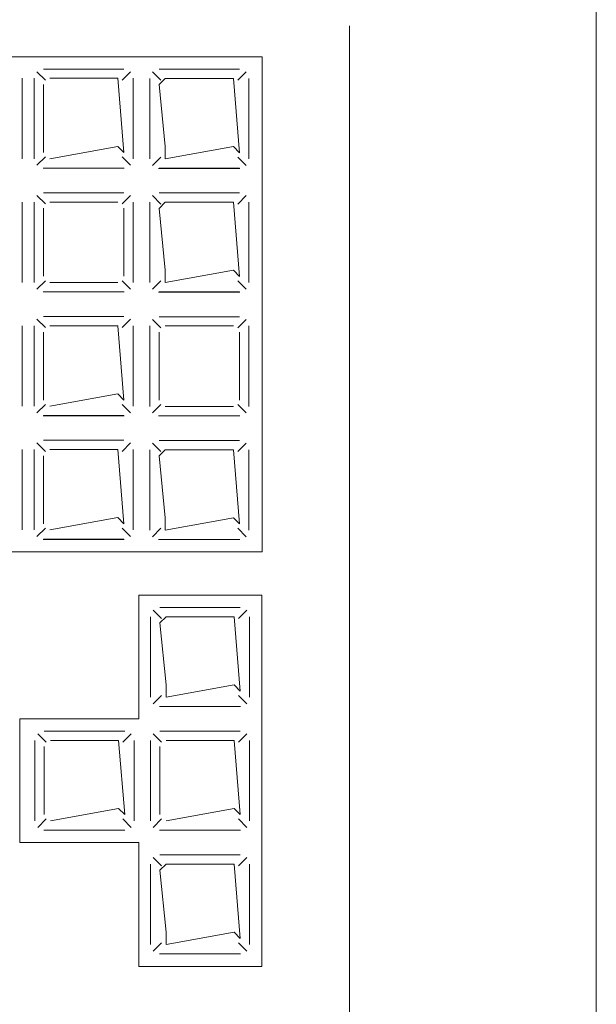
# Model space of a CAD drawing. Header units: feet. Extents: x 8 to 127, y 6 to 90.
# Tile 220 of 256: x 36.8187 to 36.8653, y 59.0604 to 59.14. Entities that reach past the tile are written whole.
import ezdxf

# ---------------------------------------------------------------- set-up
doc = ezdxf.new("R2010")
doc.units = ezdxf.units.FT
doc.header["$MEASUREMENT"] = 0
for name, color, linetype in [('MOBILARIO', 8, 'Continuous'), ('MOBILIARIO', 250, 'Continuous'), ('MOBILIÁRIO 01', 250, 'Continuous')]:
    doc.layers.add(name, color=color, linetype=linetype)

msp = doc.modelspace()

# ---------------------------------------------------------------- linework, layer by layer
at = {"layer": 'MOBILARIO', "lineweight": 5}
for p, q in [((36.845326, 58.911463), (36.845326, 59.139463)), ((36.845326, 58.911463), (36.845326, 59.139463)), ((36.791326, 59.136963), (36.838282, 59.136963)), ((36.791326, 59.136963), (36.838282, 59.136963)), ((36.838282, 59.136963), (36.838282, 59.096963)), ((36.838282, 59.136963), (36.838282, 59.096963)), ((36.818897, 59.128725), (36.818897, 59.135225)), ((36.818897, 59.128725), (36.818897, 59.135225)), ((36.819873, 59.135225), (36.819873, 59.128725)), ((36.819873, 59.135225), (36.819873, 59.128725)), ((36.82077, 59.135079), (36.820093, 59.135756)), ((36.82077, 59.135079), (36.820093, 59.135756)), ((36.827123, 59.135975), (36.820623, 59.135975)), ((36.827123, 59.135975), (36.820623, 59.135975)), ((36.826623, 59.135225), (36.821123, 59.135225)), ((36.826623, 59.135225), (36.821123, 59.135225)), ((36.827123, 59.129225), (36.826623, 59.135225)), ((36.827123, 59.129225), (36.826623, 59.135225)), ((36.826977, 59.135079), (36.827654, 59.135756)), ((36.826977, 59.135079), (36.827654, 59.135756)), ((36.827873, 59.128725), (36.827873, 59.135225)), ((36.827873, 59.128725), (36.827873, 59.135225)), ((36.829207, 59.135213), (36.829207, 59.128713)), ((36.829207, 59.135213), (36.829207, 59.128713)), ((36.830104, 59.135067), (36.829427, 59.135744)), ((36.830104, 59.135067), (36.829427, 59.135744)), ((36.836457, 59.135963), (36.829957, 59.135963)), ((36.836457, 59.135963), (36.829957, 59.135963)), ((36.830457, 59.135213), (36.829957, 59.134713)), ((36.830457, 59.135213), (36.829957, 59.134713)), ((36.835957, 59.135213), (36.830457, 59.135213)), ((36.835957, 59.135213), (36.830457, 59.135213)), ((36.836457, 59.129213), (36.835957, 59.135213)), ((36.836457, 59.129213), (36.835957, 59.135213)), ((36.836311, 59.135067), (36.836988, 59.135744)), ((36.836311, 59.135067), (36.836988, 59.135744)), ((36.837207, 59.128713), (36.837207, 59.135213)), ((36.837207, 59.128713), (36.837207, 59.135213)), ((36.820623, 59.134725), (36.820623, 59.129225)), ((36.820623, 59.134725), (36.820623, 59.129225)), ((36.829957, 59.134713), (36.830457, 59.129713)), ((36.829957, 59.134713), (36.830457, 59.129713)), ((36.821123, 59.128725), (36.826623, 59.129725)), ((36.821123, 59.128725), (36.826623, 59.129725)), ((36.826623, 59.129725), (36.827123, 59.129225)), ((36.826623, 59.129725), (36.827123, 59.129225)), ((36.830457, 59.129713), (36.830457, 59.128713)), ((36.830457, 59.128713), (36.835957, 59.129713)), ((36.830457, 59.129713), (36.830457, 59.128713)), ((36.830457, 59.128713), (36.835957, 59.129713)), ((36.835957, 59.129713), (36.836457, 59.129213)), ((36.835957, 59.129713), (36.836457, 59.129213)), ((36.82077, 59.128872), (36.820093, 59.128195)), ((36.82077, 59.128872), (36.820093, 59.128195)), ((36.826977, 59.128872), (36.827654, 59.128195)), ((36.826977, 59.128872), (36.827654, 59.128195)), ((36.830104, 59.12886), (36.829427, 59.128183)), ((36.830104, 59.12886), (36.829427, 59.128183)), ((36.836311, 59.12886), (36.836988, 59.128183)), ((36.836311, 59.12886), (36.836988, 59.128183)), ((36.820587, 59.127963), (36.827132, 59.127963)), ((36.820587, 59.127963), (36.827132, 59.127963)), ((36.820623, 59.127975), (36.827123, 59.127975)), ((36.820623, 59.127975), (36.827123, 59.127975)), ((36.829921, 59.127951), (36.836466, 59.127951)), ((36.829921, 59.127951), (36.836466, 59.127951)), ((36.829957, 59.127963), (36.836457, 59.127963)), ((36.829957, 59.127963), (36.836457, 59.127963)), ((36.82077, 59.125079), (36.820093, 59.125756)), ((36.82077, 59.125079), (36.820093, 59.125756)), ((36.827123, 59.125975), (36.820623, 59.125975)), ((36.827123, 59.125975), (36.820623, 59.125975)), ((36.826977, 59.125079), (36.827654, 59.125756)), ((36.826977, 59.125079), (36.827654, 59.125756)), ((36.830104, 59.125067), (36.829427, 59.125744)), ((36.830104, 59.125067), (36.829427, 59.125744)), ((36.836457, 59.125963), (36.829957, 59.125963)), ((36.836457, 59.125963), (36.829957, 59.125963)), ((36.836311, 59.125067), (36.836988, 59.125744)), ((36.836311, 59.125067), (36.836988, 59.125744)), ((36.818897, 59.118725), (36.818897, 59.125225)), ((36.818897, 59.118725), (36.818897, 59.125225)), ((36.819873, 59.125225), (36.819873, 59.118725)), ((36.819873, 59.125225), (36.819873, 59.118725)), ((36.826623, 59.125225), (36.821123, 59.125225)), ((36.826623, 59.125225), (36.821123, 59.125225)), ((36.827873, 59.118725), (36.827873, 59.125225)), ((36.827873, 59.118725), (36.827873, 59.125225)), ((36.829207, 59.125213), (36.829207, 59.118713)), ((36.829207, 59.125213), (36.829207, 59.118713)), ((36.830457, 59.125213), (36.829957, 59.124713)), ((36.830457, 59.125213), (36.829957, 59.124713)), ((36.835957, 59.125213), (36.830457, 59.125213)), ((36.835957, 59.125213), (36.830457, 59.125213)), ((36.836457, 59.119213), (36.835957, 59.125213)), ((36.836457, 59.119213), (36.835957, 59.125213)), ((36.837207, 59.118713), (36.837207, 59.125213)), ((36.837207, 59.118713), (36.837207, 59.125213)), ((36.820623, 59.124725), (36.820623, 59.119225)), ((36.820623, 59.124725), (36.820623, 59.119225)), ((36.827123, 59.119225), (36.827123, 59.124725)), ((36.827123, 59.119225), (36.827123, 59.124725)), ((36.829957, 59.124713), (36.830457, 59.119713)), ((36.829957, 59.124713), (36.830457, 59.119713)), ((36.830457, 59.119713), (36.830457, 59.118713)), ((36.830457, 59.118713), (36.835957, 59.119713)), ((36.830457, 59.119713), (36.830457, 59.118713)), ((36.830457, 59.118713), (36.835957, 59.119713)), ((36.835957, 59.119713), (36.836457, 59.119213)), ((36.835957, 59.119713), (36.836457, 59.119213)), ((36.82077, 59.118872), (36.820093, 59.118195)), ((36.82077, 59.118872), (36.820093, 59.118195)), ((36.821123, 59.118725), (36.826623, 59.118725)), ((36.821123, 59.118725), (36.826623, 59.118725)), ((36.826977, 59.118872), (36.827654, 59.118195)), ((36.826977, 59.118872), (36.827654, 59.118195)), ((36.830104, 59.11886), (36.829427, 59.118183)), ((36.830104, 59.11886), (36.829427, 59.118183)), ((36.836311, 59.11886), (36.836988, 59.118183)), ((36.836311, 59.11886), (36.836988, 59.118183)), ((36.820587, 59.117963), (36.827132, 59.117963)), ((36.820587, 59.117963), (36.827132, 59.117963)), ((36.820623, 59.117975), (36.827123, 59.117975)), ((36.820623, 59.117975), (36.827123, 59.117975)), ((36.829921, 59.117951), (36.836466, 59.117951)), ((36.829921, 59.117951), (36.836466, 59.117951)), ((36.829957, 59.117963), (36.836457, 59.117963)), ((36.829957, 59.117963), (36.836457, 59.117963)), ((36.82077, 59.115079), (36.820093, 59.115756)), ((36.82077, 59.115079), (36.820093, 59.115756)), ((36.827123, 59.115975), (36.820623, 59.115975)), ((36.827123, 59.115975), (36.820623, 59.115975)), ((36.826977, 59.115079), (36.827654, 59.115756)), ((36.826977, 59.115079), (36.827654, 59.115756)), ((36.830104, 59.115067), (36.829427, 59.115744)), ((36.830104, 59.115067), (36.829427, 59.115744)), ((36.836457, 59.115963), (36.829957, 59.115963)), ((36.836457, 59.115963), (36.829957, 59.115963)), ((36.836311, 59.115067), (36.836988, 59.115744)), ((36.836311, 59.115067), (36.836988, 59.115744)), ((36.818897, 59.108725), (36.818897, 59.115225)), ((36.818897, 59.108725), (36.818897, 59.115225)), ((36.819873, 59.115225), (36.819873, 59.108725)), ((36.819873, 59.115225), (36.819873, 59.108725)), ((36.820623, 59.114725), (36.820623, 59.109225)), ((36.820623, 59.114725), (36.820623, 59.109225)), ((36.826623, 59.115225), (36.821123, 59.115225)), ((36.826623, 59.115225), (36.821123, 59.115225)), ((36.827123, 59.109225), (36.826623, 59.115225)), ((36.827123, 59.109225), (36.826623, 59.115225)), ((36.827873, 59.108725), (36.827873, 59.115225)), ((36.827873, 59.108725), (36.827873, 59.115225)), ((36.829207, 59.115213), (36.829207, 59.108713)), ((36.829207, 59.115213), (36.829207, 59.108713)), ((36.829957, 59.114713), (36.829957, 59.109213)), ((36.829957, 59.114713), (36.829957, 59.109213)), ((36.835957, 59.115213), (36.830457, 59.115213)), ((36.835957, 59.115213), (36.830457, 59.115213)), ((36.836457, 59.109213), (36.836457, 59.114713)), ((36.836457, 59.109213), (36.836457, 59.114713)), ((36.837207, 59.108713), (36.837207, 59.115213)), ((36.837207, 59.108713), (36.837207, 59.115213)), ((36.821123, 59.108725), (36.826623, 59.109725)), ((36.821123, 59.108725), (36.826623, 59.109725)), ((36.826623, 59.109725), (36.827123, 59.109225)), ((36.826623, 59.109725), (36.827123, 59.109225)), ((36.82077, 59.108872), (36.820093, 59.108195)), ((36.82077, 59.108872), (36.820093, 59.108195)), ((36.826977, 59.108872), (36.827654, 59.108195)), ((36.826977, 59.108872), (36.827654, 59.108195)), ((36.830104, 59.10886), (36.829427, 59.108183)), ((36.830104, 59.10886), (36.829427, 59.108183)), ((36.830457, 59.108713), (36.835957, 59.108713)), ((36.830457, 59.108713), (36.835957, 59.108713)), ((36.836311, 59.10886), (36.836988, 59.108183)), ((36.836311, 59.10886), (36.836988, 59.108183)), ((36.820587, 59.107963), (36.827132, 59.107963)), ((36.820587, 59.107963), (36.827132, 59.107963)), ((36.820623, 59.107975), (36.827123, 59.107975)), ((36.820623, 59.107975), (36.827123, 59.107975)), ((36.829921, 59.107951), (36.836466, 59.107951)), ((36.829921, 59.107951), (36.836466, 59.107951)), ((36.829957, 59.107963), (36.836457, 59.107963)), ((36.829957, 59.107963), (36.836457, 59.107963)), ((36.827123, 59.105975), (36.820623, 59.105975)), ((36.827123, 59.105975), (36.820623, 59.105975)), ((36.836457, 59.105963), (36.829957, 59.105963)), ((36.836457, 59.105963), (36.829957, 59.105963)), ((36.818897, 59.098725), (36.818897, 59.105225)), ((36.818897, 59.098725), (36.818897, 59.105225)), ((36.819873, 59.105225), (36.819873, 59.098725)), ((36.819873, 59.105225), (36.819873, 59.098725)), ((36.82077, 59.105079), (36.820093, 59.105756)), ((36.82077, 59.105079), (36.820093, 59.105756)), ((36.826623, 59.105225), (36.821123, 59.105225)), ((36.826623, 59.105225), (36.821123, 59.105225)), ((36.827123, 59.099225), (36.826623, 59.105225)), ((36.827123, 59.099225), (36.826623, 59.105225)), ((36.826977, 59.105079), (36.827654, 59.105756)), ((36.826977, 59.105079), (36.827654, 59.105756)), ((36.827873, 59.098725), (36.827873, 59.105225)), ((36.827873, 59.098725), (36.827873, 59.105225)), ((36.829207, 59.105213), (36.829207, 59.098713)), ((36.829207, 59.105213), (36.829207, 59.098713)), ((36.830104, 59.105067), (36.829427, 59.105744)), ((36.830104, 59.105067), (36.829427, 59.105744)), ((36.830457, 59.105213), (36.829957, 59.104713)), ((36.830457, 59.105213), (36.829957, 59.104713)), ((36.835957, 59.105213), (36.830457, 59.105213)), ((36.835957, 59.105213), (36.830457, 59.105213)), ((36.836457, 59.099213), (36.835957, 59.105213)), ((36.836457, 59.099213), (36.835957, 59.105213)), ((36.836311, 59.105067), (36.836988, 59.105744)), ((36.836311, 59.105067), (36.836988, 59.105744)), ((36.837207, 59.098713), (36.837207, 59.105213)), ((36.837207, 59.098713), (36.837207, 59.105213)), ((36.820623, 59.104725), (36.820623, 59.099225)), ((36.820623, 59.104725), (36.820623, 59.099225)), ((36.829957, 59.104713), (36.830457, 59.099713)), ((36.829957, 59.104713), (36.830457, 59.099713)), ((36.821123, 59.098725), (36.826623, 59.099725)), ((36.821123, 59.098725), (36.826623, 59.099725)), ((36.826623, 59.099725), (36.827123, 59.099225)), ((36.826623, 59.099725), (36.827123, 59.099225)), ((36.830457, 59.099713), (36.830457, 59.098713)), ((36.830457, 59.098713), (36.835957, 59.099713)), ((36.830457, 59.099713), (36.830457, 59.098713)), ((36.830457, 59.098713), (36.835957, 59.099713)), ((36.835957, 59.099713), (36.836457, 59.099213)), ((36.835957, 59.099713), (36.836457, 59.099213)), ((36.82077, 59.098872), (36.820093, 59.098195)), ((36.82077, 59.098872), (36.820093, 59.098195)), ((36.826977, 59.098872), (36.827654, 59.098195)), ((36.826977, 59.098872), (36.827654, 59.098195)), ((36.830104, 59.09886), (36.829427, 59.098183)), ((36.830104, 59.09886), (36.829427, 59.098183)), ((36.836311, 59.09886), (36.836988, 59.098183)), ((36.836311, 59.09886), (36.836988, 59.098183)), ((36.820587, 59.097963), (36.827132, 59.097963)), ((36.820587, 59.097963), (36.827132, 59.097963)), ((36.820623, 59.097975), (36.827123, 59.097975)), ((36.820623, 59.097975), (36.827123, 59.097975)), ((36.829921, 59.097951), (36.836466, 59.097951)), ((36.829921, 59.097951), (36.836466, 59.097951)), ((36.829957, 59.097963), (36.836457, 59.097963)), ((36.829957, 59.097963), (36.836457, 59.097963)), ((36.838282, 59.096963), (36.791326, 59.096963)), ((36.838282, 59.096963), (36.791326, 59.096963)), ((36.828326, 59.083463), (36.828326, 59.093463)), ((36.828326, 59.093463), (36.838266, 59.093463)), ((36.828326, 59.083463), (36.828326, 59.093463)), ((36.828326, 59.093463), (36.838266, 59.093463)), ((36.838266, 59.093463), (36.838266, 59.063463)), ((36.838266, 59.093463), (36.838266, 59.063463)), ((36.830162, 59.091567), (36.829485, 59.092244)), ((36.830162, 59.091567), (36.829485, 59.092244)), ((36.836516, 59.092463), (36.830016, 59.092463)), ((36.836516, 59.092463), (36.830016, 59.092463)), ((36.836369, 59.091567), (36.837046, 59.092244)), ((36.836369, 59.091567), (36.837046, 59.092244)), ((36.829266, 59.091713), (36.829266, 59.085213)), ((36.829266, 59.091713), (36.829266, 59.085213)), ((36.830516, 59.091713), (36.830016, 59.091213)), ((36.830516, 59.091713), (36.830016, 59.091213)), ((36.836016, 59.091713), (36.830516, 59.091713)), ((36.836016, 59.091713), (36.830516, 59.091713)), ((36.836516, 59.085713), (36.836016, 59.091713)), ((36.836516, 59.085713), (36.836016, 59.091713)), ((36.837266, 59.085213), (36.837266, 59.091713)), ((36.837266, 59.085213), (36.837266, 59.091713)), ((36.830016, 59.091213), (36.830516, 59.086213)), ((36.830016, 59.091213), (36.830516, 59.086213)), ((36.830516, 59.086213), (36.830516, 59.085213)), ((36.830516, 59.085213), (36.836016, 59.086213)), ((36.830516, 59.086213), (36.830516, 59.085213)), ((36.830516, 59.085213), (36.836016, 59.086213)), ((36.836016, 59.086213), (36.836516, 59.085713)), ((36.836016, 59.086213), (36.836516, 59.085713)), ((36.830162, 59.08536), (36.829485, 59.084683)), ((36.830162, 59.08536), (36.829485, 59.084683)), ((36.836369, 59.08536), (36.837046, 59.084683)), ((36.836369, 59.08536), (36.837046, 59.084683)), ((36.829979, 59.084451), (36.836524, 59.084451)), ((36.829979, 59.084451), (36.836524, 59.084451)), ((36.830016, 59.084463), (36.836516, 59.084463)), ((36.830016, 59.084463), (36.836516, 59.084463)), ((36.818721, 59.073463), (36.818721, 59.083463)), ((36.818721, 59.083463), (36.828326, 59.083463)), ((36.818721, 59.073463), (36.818721, 59.083463)), ((36.818721, 59.083463), (36.828326, 59.083463)), ((36.820828, 59.081579), (36.820151, 59.082256)), ((36.820828, 59.081579), (36.820151, 59.082256)), ((36.827182, 59.082475), (36.820682, 59.082475)), ((36.827182, 59.082475), (36.820682, 59.082475)), ((36.827035, 59.081579), (36.827712, 59.082256)), ((36.827035, 59.081579), (36.827712, 59.082256)), ((36.830162, 59.081579), (36.829485, 59.082256)), ((36.830162, 59.081579), (36.829485, 59.082256)), ((36.836516, 59.082475), (36.830016, 59.082475)), ((36.836516, 59.082475), (36.830016, 59.082475)), ((36.836369, 59.081579), (36.837046, 59.082256)), ((36.836369, 59.081579), (36.837046, 59.082256)), ((36.819932, 59.081725), (36.819932, 59.075225)), ((36.819932, 59.081725), (36.819932, 59.075225)), ((36.820682, 59.081225), (36.820682, 59.075725)), ((36.820682, 59.081225), (36.820682, 59.075725)), ((36.826682, 59.081725), (36.821182, 59.081725)), ((36.826682, 59.081725), (36.821182, 59.081725)), ((36.827182, 59.075725), (36.826682, 59.081725)), ((36.827182, 59.075725), (36.826682, 59.081725)), ((36.827932, 59.075225), (36.827932, 59.081725)), ((36.827932, 59.075225), (36.827932, 59.081725)), ((36.829266, 59.081725), (36.829266, 59.075225)), ((36.829266, 59.081725), (36.829266, 59.075225)), ((36.830016, 59.081225), (36.830016, 59.075725)), ((36.830016, 59.081225), (36.830016, 59.075725)), ((36.836016, 59.081725), (36.830516, 59.081725)), ((36.836016, 59.081725), (36.830516, 59.081725)), ((36.836516, 59.075725), (36.836016, 59.081725)), ((36.836516, 59.075725), (36.836016, 59.081725)), ((36.837266, 59.075225), (36.837266, 59.081725)), ((36.837266, 59.075225), (36.837266, 59.081725)), ((36.821182, 59.075225), (36.826682, 59.076225)), ((36.821182, 59.075225), (36.826682, 59.076225)), ((36.826682, 59.076225), (36.827182, 59.075725)), ((36.826682, 59.076225), (36.827182, 59.075725)), ((36.830516, 59.075225), (36.836016, 59.076225)), ((36.830516, 59.075225), (36.836016, 59.076225)), ((36.836016, 59.076225), (36.836516, 59.075725)), ((36.836016, 59.076225), (36.836516, 59.075725)), ((36.820828, 59.075372), (36.820151, 59.074695)), ((36.820828, 59.075372), (36.820151, 59.074695)), ((36.827035, 59.075372), (36.827712, 59.074695)), ((36.827035, 59.075372), (36.827712, 59.074695)), ((36.830162, 59.075372), (36.829485, 59.074695)), ((36.830162, 59.075372), (36.829485, 59.074695)), ((36.836369, 59.075372), (36.837046, 59.074695)), ((36.836369, 59.075372), (36.837046, 59.074695)), ((36.820645, 59.074463), (36.82719, 59.074463)), ((36.820645, 59.074463), (36.82719, 59.074463)), ((36.820682, 59.074475), (36.827182, 59.074475)), ((36.820682, 59.074475), (36.827182, 59.074475)), ((36.829979, 59.074463), (36.836524, 59.074463)), ((36.829979, 59.074463), (36.836524, 59.074463)), ((36.830016, 59.074475), (36.836516, 59.074475)), ((36.830016, 59.074475), (36.836516, 59.074475)), ((36.828326, 59.073463), (36.818721, 59.073463)), ((36.828326, 59.073463), (36.818721, 59.073463)), ((36.828326, 59.063463), (36.828326, 59.073463)), ((36.828326, 59.063463), (36.828326, 59.073463)), ((36.836516, 59.072475), (36.830016, 59.072475)), ((36.836516, 59.072475), (36.830016, 59.072475)), ((36.829266, 59.071725), (36.829266, 59.065225)), ((36.829266, 59.071725), (36.829266, 59.065225)), ((36.830162, 59.071579), (36.829485, 59.072256)), ((36.830162, 59.071579), (36.829485, 59.072256)), ((36.830516, 59.071725), (36.830016, 59.071225)), ((36.830516, 59.071725), (36.830016, 59.071225)), ((36.836016, 59.071725), (36.830516, 59.071725)), ((36.836016, 59.071725), (36.830516, 59.071725)), ((36.836516, 59.065725), (36.836016, 59.071725)), ((36.836516, 59.065725), (36.836016, 59.071725)), ((36.836369, 59.071579), (36.837046, 59.072256)), ((36.836369, 59.071579), (36.837046, 59.072256)), ((36.837266, 59.065225), (36.837266, 59.071725)), ((36.837266, 59.065225), (36.837266, 59.071725)), ((36.830016, 59.071225), (36.830516, 59.066225)), ((36.830016, 59.071225), (36.830516, 59.066225)), ((36.830516, 59.066225), (36.830516, 59.065225)), ((36.830516, 59.065225), (36.836016, 59.066225)), ((36.830516, 59.066225), (36.830516, 59.065225)), ((36.830516, 59.065225), (36.836016, 59.066225)), ((36.836016, 59.066225), (36.836516, 59.065725)), ((36.836016, 59.066225), (36.836516, 59.065725)), ((36.830162, 59.065372), (36.829485, 59.064695)), ((36.830162, 59.065372), (36.829485, 59.064695)), ((36.836369, 59.065372), (36.837046, 59.064695)), ((36.836369, 59.065372), (36.837046, 59.064695)), ((36.829979, 59.064463), (36.836524, 59.064463)), ((36.829979, 59.064463), (36.836524, 59.064463)), ((36.830016, 59.064475), (36.836516, 59.064475)), ((36.830016, 59.064475), (36.836516, 59.064475)), ((36.838266, 59.063463), (36.828326, 59.063463)), ((36.838266, 59.063463), (36.828326, 59.063463))]:
    msp.add_line(p, q, dxfattribs=at)
at = {"layer": 'MOBILARIO'}
for centre in [(36.826623, 59.134725), (36.826623, 59.134725), (36.830457, 59.134713), (36.830457, 59.134713), (36.835957, 59.134713), (36.835957, 59.134713), (36.826623, 59.129225), (36.826623, 59.129225), (36.830457, 59.129213), (36.830457, 59.129213), (36.835957, 59.129213), (36.835957, 59.129213), (36.830457, 59.124713), (36.830457, 59.124713), (36.835957, 59.124713), (36.835957, 59.124713), (36.830457, 59.119213), (36.830457, 59.119213), (36.835957, 59.119213), (36.835957, 59.119213), (36.826623, 59.114725), (36.826623, 59.114725), (36.826623, 59.109225), (36.826623, 59.109225), (36.826623, 59.104725), (36.826623, 59.104725), (36.830457, 59.104713), (36.830457, 59.104713), (36.835957, 59.104713), (36.835957, 59.104713), (36.826623, 59.099225), (36.826623, 59.099225), (36.830457, 59.099213), (36.830457, 59.099213), (36.835957, 59.099213), (36.835957, 59.099213), (36.830516, 59.091213), (36.830516, 59.091213), (36.836016, 59.091213), (36.836016, 59.091213), (36.830516, 59.085713), (36.830516, 59.085713), (36.836016, 59.085713), (36.836016, 59.085713), (36.826682, 59.081225), (36.826682, 59.081225), (36.836016, 59.081225), (36.836016, 59.081225), (36.826682, 59.075725), (36.826682, 59.075725), (36.836016, 59.075725), (36.836016, 59.075725), (36.830516, 59.071225), (36.830516, 59.071225), (36.836016, 59.071225), (36.836016, 59.071225), (36.830516, 59.065725), (36.830516, 59.065725), (36.836016, 59.065725), (36.836016, 59.065725)]:
    msp.add_arc(centre, 0.0005, 0, 0, dxfattribs=at)
at = {"layer": 'MOBILIARIO', "lineweight": 5}
msp.add_line((36.86527, 59.402006), (36.86527, 58.652006), dxfattribs=at)
at = {"layer": 'MOBILIÁRIO 01', "lineweight": 5}
msp.add_line((36.86527, 59.072684), (36.86527, 59.079346), dxfattribs=at)

doc.saveas('drawing.dxf')
